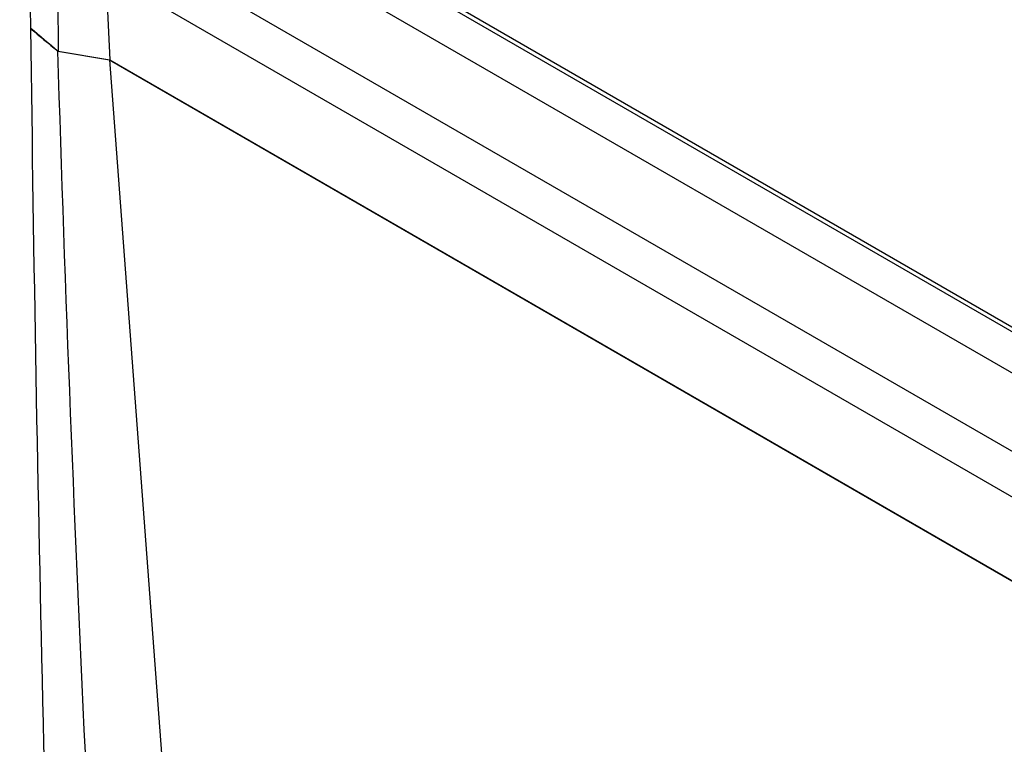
# Model space of a CAD drawing. Header units: millimetres. Extents: x -117 to 444, y -157 to 472.
# Tile 134 of 160: x 289 to 308, y 344 to 358. Entities that reach past the tile are written whole.
import ezdxf

# ---------------------------------------------------------------- set-up
doc = ezdxf.new("R2010")
doc.units = ezdxf.units.MM

msp = doc.modelspace()

# ---------------------------------------------------------------- linework, layer by layer
at = {"color": 7, "linetype": 'Continuous', "lineweight": 25}
for p, q in [((294.035, 360.201), (348.759, 328.61)), ((294.114, 360.245), (348.838, 328.653)), ((349.534, 327.379), (293.261, 359.865)), ((291.008, 359.414), (291.107, 357.19)), ((349.237, 326.071), (292.142, 359.032)), ((349.187, 325.241), (291.513, 358.535)), ((290.135, 357.35), (291.107, 357.19)), ((290.163, 357.346), (291.102, 357.188)), ((291.102, 357.188), (320.384, 340.284)), ((291.102, 357.188), (293.212, 329.049)), ((291.107, 357.19), (349.565, 323.443))]:
    msp.add_line(p, q, dxfattribs=at)
for points in [[(289.616, 357.788), (289.407, 374.476), (289.555, 391.382), (290.057, 408.485)], [(290.156, 378.444), (290.054, 371.407), (290.048, 364.375), (290.135, 357.35)], [(289.613, 357.781), (289.721, 349.018), (289.928, 340.316), (290.232, 331.677)], [(289.613, 357.781), (289.781, 357.638), (289.951, 357.495), (290.121, 357.353)], [(289.616, 357.788), (289.788, 357.642), (289.961, 357.496), (290.135, 357.35)], [(290.121, 357.353), (290.405, 348.239), (290.841, 339.142), (291.43, 330.061)]]:
    msp.add_open_spline(points, degree=3, dxfattribs=at)

doc.saveas('drawing.dxf')
